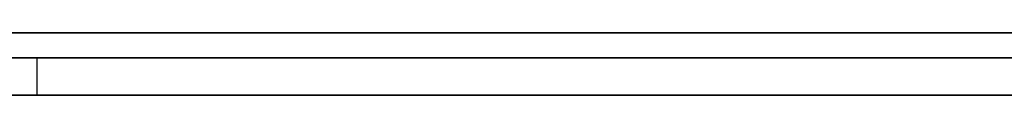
# Model space of a CAD drawing. Extents: x -3.09 to 3.09, y 0 to 2.31.
# Tile 57 of 177: x -2.276401 to -2.268508, y 2.2345 to 2.235. Entities that reach past the tile are written whole.
import ezdxf

# ---------------------------------------------------------------- set-up
doc = ezdxf.new("R2010")
doc.units = 0
doc.layers.get('0').update_dxf_attribs({"linetype": 'CONTINUOUS'})

# ---------------------------------------------------------------- blocks, each defined once
blk = doc.blocks.new('*U1')
at = {"extrusion": (0, 1, 0)}
for p, q in [((3.018, 2.235, -0.83), (-3.018, 2.235, -0.83)), ((-3.018, 2.235, 0.83), (3.018, 2.235, 0.83)), ((-2.798, 2.235, -0.725), (-1.678, 2.235, -0.725)), ((-1.678, 2.235, -0.365), (-2.798, 2.235, -0.365)), ((-1.678, 2.2348, -0.725), (-2.798, 2.2348, -0.725)), ((-2.798, 2.2348, -0.365), (-1.678, 2.2348, -0.365)), ((-2.2581428, 2.2348, -0.5208969), (-2.2799387, 2.2348, -0.5208969)), ((-2.2784693, 2.2348, -0.6146928), (-2.2390408, 2.2348, -0.6146928)), ((-2.2621836, 2.2348, -0.5982847), (-2.2762653, 2.2348, -0.5370602)), ((-2.2762653, 2.2348, -0.5370602), (-2.2582653, 2.2348, -0.5370602)), ((-2.2799387, 2.2345, -0.5208969), (-2.2581428, 2.2345, -0.5208969)), ((-2.2390408, 2.2345, -0.6146928), (-2.2784693, 2.2345, -0.6146928)), ((-2.2621836, 2.2345, -0.5982847), (-2.2762653, 2.2345, -0.5370602)), ((-2.2762653, 2.2345, -0.5370602), (-2.2582653, 2.2345, -0.5370602))]:
    blk.add_line(p, q, dxfattribs=at)
for p, q in [((3.018, 2.235, -0.83), (-3.018, 2.235, -0.83)), ((-2.798, 2.235, -0.725), (-1.678, 2.235, -0.725)), ((-1.678, 2.2348, -0.725), (-2.798, 2.2348, -0.725)), ((-2.2784693, 2.2348, -0.6146928), (-2.2390408, 2.2348, -0.6146928)), ((-2.2762653, 2.2348, -0.5370602), (-2.2582653, 2.2348, -0.5370602)), ((-2.2762653, 2.2348, -0.5370602), (-2.2762653, 2.2345, -0.5370602)), ((-2.2390408, 2.2345, -0.6146928), (-2.2784693, 2.2345, -0.6146928)), ((-2.2762653, 2.2345, -0.5370602), (-2.2582653, 2.2345, -0.5370602))]:
    blk.add_line(p, q)
at = {"extrusion": (0, 0, -1)}
for p, q in [((-3.018, 2.235, 0.83), (3.018, 2.235, 0.83)), ((-1.678, 2.235, -0.365), (-2.798, 2.235, -0.365)), ((-2.798, 2.2348, -0.365), (-1.678, 2.2348, -0.365)), ((-2.2581428, 2.2348, -0.5208969), (-2.2799387, 2.2348, -0.5208969)), ((-2.2799387, 2.2345, -0.5208969), (-2.2581428, 2.2345, -0.5208969))]:
    blk.add_line(p, q, dxfattribs=at)
at = {"extrusion": (-0.974555, 0, -0.224148)}
for p, q in [((-2.2621836, 2.2348, -0.5982847), (-2.2762653, 2.2348, -0.5370602)), ((-2.2762653, 2.2348, -0.5370602), (-2.2762653, 2.2345, -0.5370602)), ((-2.2621836, 2.2345, -0.5982847), (-2.2762653, 2.2345, -0.5370602))]:
    blk.add_line(p, q, dxfattribs=at)
for points in [[(-2.26848, 2.235, -0.158377), (-2.26871, 2.235, -0.158414), (-2.26894, 2.235, -0.158452), (-2.26917, 2.235, -0.15849), (-2.2694, 2.235, -0.158528), (-2.26963, 2.235, -0.158568), (-2.26986, 2.235, -0.158607), (-2.27009, 2.235, -0.158648), (-2.27032, 2.235, -0.158688), (-2.27055, 2.235, -0.15873), (-2.27077, 2.235, -0.158771), (-2.271, 2.235, -0.158814), (-2.27123, 2.235, -0.158857), (-2.27145, 2.235, -0.1589), (-2.27167, 2.235, -0.158944), (-2.2719, 2.235, -0.158989), (-2.27212, 2.235, -0.159034), (-2.27234, 2.235, -0.159079), (-2.27257, 2.235, -0.159125), (-2.27279, 2.235, -0.159172), (-2.27301, 2.235, -0.159219), (-2.27323, 2.235, -0.159266), (-2.27345, 2.235, -0.159315), (-2.27367, 2.235, -0.159363), (-2.27389, 2.235, -0.159413), (-2.27411, 2.235, -0.159462), (-2.27432, 2.235, -0.159513), (-2.27454, 2.235, -0.159563), (-2.27476, 2.235, -0.159615), (-2.27498, 2.235, -0.159666), (-2.27519, 2.235, -0.159719), (-2.27541, 2.235, -0.159772), (-2.27563, 2.235, -0.159825), (-2.27585, 2.235, -0.159879), (-2.27606, 2.235, -0.159934), (-2.27628, 2.235, -0.159989), (-2.2765, 2.235, -0.160044)], [(-2.26848, 2.235, -0.158377), (-2.26871, 2.235, -0.158414), (-2.26894, 2.235, -0.158452), (-2.26917, 2.235, -0.15849), (-2.2694, 2.235, -0.158528), (-2.26963, 2.235, -0.158568), (-2.26986, 2.235, -0.158607), (-2.27009, 2.235, -0.158648), (-2.27032, 2.235, -0.158688), (-2.27055, 2.235, -0.15873), (-2.27077, 2.235, -0.158771), (-2.271, 2.235, -0.158814), (-2.27123, 2.235, -0.158857), (-2.27145, 2.235, -0.1589), (-2.27167, 2.235, -0.158944), (-2.2719, 2.235, -0.158989), (-2.27212, 2.235, -0.159034), (-2.27234, 2.235, -0.159079), (-2.27257, 2.235, -0.159125), (-2.27279, 2.235, -0.159172), (-2.27301, 2.235, -0.159219), (-2.27323, 2.235, -0.159266), (-2.27345, 2.235, -0.159315), (-2.27367, 2.235, -0.159363), (-2.27389, 2.235, -0.159413), (-2.27411, 2.235, -0.159462), (-2.27432, 2.235, -0.159513), (-2.27454, 2.235, -0.159563), (-2.27476, 2.235, -0.159615), (-2.27498, 2.235, -0.159666), (-2.27519, 2.235, -0.159719), (-2.27541, 2.235, -0.159772), (-2.27563, 2.235, -0.159825), (-2.27585, 2.235, -0.159879), (-2.27606, 2.235, -0.159934), (-2.27628, 2.235, -0.159989), (-2.2765, 2.235, -0.160044)], [(-2.27666, 2.235, -0.275125), (-2.27636, 2.235, -0.275287), (-2.27607, 2.235, -0.275446), (-2.27577, 2.235, -0.275604), (-2.27547, 2.235, -0.27576), (-2.27517, 2.235, -0.275913), (-2.27486, 2.235, -0.276064), (-2.27456, 2.235, -0.276213), (-2.27425, 2.235, -0.276361), (-2.27394, 2.235, -0.276505), (-2.27363, 2.235, -0.276648), (-2.27332, 2.235, -0.276789), (-2.27301, 2.235, -0.276928), (-2.2727, 2.235, -0.277064), (-2.27238, 2.235, -0.277198), (-2.27206, 2.235, -0.277331), (-2.27175, 2.235, -0.277461), (-2.27143, 2.235, -0.277589), (-2.2711, 2.235, -0.277715), (-2.27078, 2.235, -0.277839), (-2.27046, 2.235, -0.27796), (-2.27013, 2.235, -0.27808), (-2.2698, 2.235, -0.278197), (-2.26947, 2.235, -0.278312), (-2.26914, 2.235, -0.278426), (-2.26881, 2.235, -0.278537), (-2.26848, 2.235, -0.278646)], [(-2.26829, 2.235, -0.21548), (-2.2686, 2.235, -0.215569), (-2.2689, 2.235, -0.215659), (-2.26921, 2.235, -0.21575), (-2.26951, 2.235, -0.215842), (-2.2698, 2.235, -0.215935), (-2.2701, 2.235, -0.216029), (-2.2704, 2.235, -0.216125), (-2.27069, 2.235, -0.216221), (-2.27098, 2.235, -0.216318), (-2.27127, 2.235, -0.216417), (-2.27156, 2.235, -0.216516), (-2.27185, 2.235, -0.216616), (-2.27213, 2.235, -0.216718), (-2.27241, 2.235, -0.21682), (-2.27269, 2.235, -0.216924), (-2.27297, 2.235, -0.217029), (-2.27325, 2.235, -0.217134), (-2.27352, 2.235, -0.217241), (-2.2738, 2.235, -0.217349), (-2.27407, 2.235, -0.217458), (-2.27434, 2.235, -0.217567), (-2.2746, 2.235, -0.217678), (-2.27487, 2.235, -0.21779), (-2.27513, 2.235, -0.217903), (-2.2754, 2.235, -0.218017), (-2.27566, 2.235, -0.218132), (-2.27591, 2.235, -0.218248), (-2.27617, 2.235, -0.218365), (-2.27642, 2.235, -0.218484)], [(-2.26829, 2.235, -0.21548), (-2.2686, 2.235, -0.215569), (-2.2689, 2.235, -0.215659), (-2.26921, 2.235, -0.21575), (-2.26951, 2.235, -0.215842), (-2.2698, 2.235, -0.215935), (-2.2701, 2.235, -0.216029), (-2.2704, 2.235, -0.216125), (-2.27069, 2.235, -0.216221), (-2.27098, 2.235, -0.216318), (-2.27127, 2.235, -0.216417), (-2.27156, 2.235, -0.216516), (-2.27185, 2.235, -0.216616), (-2.27213, 2.235, -0.216718), (-2.27241, 2.235, -0.21682), (-2.27269, 2.235, -0.216924), (-2.27297, 2.235, -0.217029), (-2.27325, 2.235, -0.217134), (-2.27352, 2.235, -0.217241), (-2.2738, 2.235, -0.217349), (-2.27407, 2.235, -0.217458), (-2.27434, 2.235, -0.217567), (-2.2746, 2.235, -0.217678), (-2.27487, 2.235, -0.21779), (-2.27513, 2.235, -0.217903), (-2.2754, 2.235, -0.218017), (-2.27566, 2.235, -0.218132), (-2.27591, 2.235, -0.218248), (-2.27617, 2.235, -0.218365), (-2.27642, 2.235, -0.218484)], [(-2.27666, 2.235, -0.275125), (-2.27636, 2.235, -0.275287), (-2.27607, 2.235, -0.275446), (-2.27577, 2.235, -0.275604), (-2.27547, 2.235, -0.27576), (-2.27517, 2.235, -0.275913), (-2.27486, 2.235, -0.276064), (-2.27456, 2.235, -0.276213), (-2.27425, 2.235, -0.276361), (-2.27394, 2.235, -0.276505), (-2.27363, 2.235, -0.276648), (-2.27332, 2.235, -0.276789), (-2.27301, 2.235, -0.276928), (-2.2727, 2.235, -0.277064), (-2.27238, 2.235, -0.277198), (-2.27206, 2.235, -0.277331), (-2.27175, 2.235, -0.277461), (-2.27143, 2.235, -0.277589), (-2.2711, 2.235, -0.277715), (-2.27078, 2.235, -0.277839), (-2.27046, 2.235, -0.27796), (-2.27013, 2.235, -0.27808), (-2.2698, 2.235, -0.278197), (-2.26947, 2.235, -0.278312), (-2.26914, 2.235, -0.278426), (-2.26881, 2.235, -0.278537), (-2.26848, 2.235, -0.278646)], [(-2.27664, 2.235, -0.176342), (-2.2764, 2.235, -0.176246), (-2.27616, 2.235, -0.17615), (-2.27591, 2.235, -0.176054), (-2.27567, 2.235, -0.17596), (-2.27543, 2.235, -0.175866), (-2.27518, 2.235, -0.175773), (-2.27494, 2.235, -0.175681), (-2.27469, 2.235, -0.17559), (-2.27445, 2.235, -0.175499), (-2.2742, 2.235, -0.175409), (-2.27396, 2.235, -0.17532), (-2.27371, 2.235, -0.175232), (-2.27346, 2.235, -0.175144), (-2.27321, 2.235, -0.175057), (-2.27296, 2.235, -0.174971), (-2.27271, 2.235, -0.174886), (-2.27247, 2.235, -0.174801), (-2.27222, 2.235, -0.174718), (-2.27197, 2.235, -0.174635), (-2.27172, 2.235, -0.174554), (-2.27147, 2.235, -0.174473), (-2.27123, 2.235, -0.174393), (-2.27098, 2.235, -0.174314), (-2.27073, 2.235, -0.174236), (-2.27049, 2.235, -0.174159), (-2.27024, 2.235, -0.174083), (-2.26999, 2.235, -0.174007), (-2.26975, 2.235, -0.173933), (-2.2695, 2.235, -0.173859), (-2.26926, 2.235, -0.173787), (-2.26901, 2.235, -0.173715), (-2.26877, 2.235, -0.173644), (-2.26853, 2.235, -0.173574), (-2.26828, 2.235, -0.173505)], [(-2.27664, 2.235, -0.176342), (-2.2764, 2.235, -0.176246), (-2.27616, 2.235, -0.17615), (-2.27591, 2.235, -0.176054), (-2.27567, 2.235, -0.17596), (-2.27543, 2.235, -0.175866), (-2.27518, 2.235, -0.175773), (-2.27494, 2.235, -0.175681), (-2.27469, 2.235, -0.17559), (-2.27445, 2.235, -0.175499), (-2.2742, 2.235, -0.175409), (-2.27396, 2.235, -0.17532), (-2.27371, 2.235, -0.175232), (-2.27346, 2.235, -0.175144), (-2.27321, 2.235, -0.175057), (-2.27296, 2.235, -0.174971), (-2.27271, 2.235, -0.174886), (-2.27247, 2.235, -0.174801), (-2.27222, 2.235, -0.174718), (-2.27197, 2.235, -0.174635), (-2.27172, 2.235, -0.174554), (-2.27147, 2.235, -0.174473), (-2.27123, 2.235, -0.174393), (-2.27098, 2.235, -0.174314), (-2.27073, 2.235, -0.174236), (-2.27049, 2.235, -0.174159), (-2.27024, 2.235, -0.174083), (-2.26999, 2.235, -0.174007), (-2.26975, 2.235, -0.173933), (-2.2695, 2.235, -0.173859), (-2.26926, 2.235, -0.173787), (-2.26901, 2.235, -0.173715), (-2.26877, 2.235, -0.173644), (-2.26853, 2.235, -0.173574), (-2.26828, 2.235, -0.173505)], [(-2.27646, 2.235, -0.240369), (-2.2764, 2.235, -0.240256), (-2.27635, 2.235, -0.240144), (-2.2763, 2.235, -0.240033), (-2.27624, 2.235, -0.239922), (-2.27619, 2.235, -0.239811), (-2.27613, 2.235, -0.239702), (-2.27607, 2.235, -0.239593), (-2.27601, 2.235, -0.239485), (-2.27596, 2.235, -0.239378), (-2.2759, 2.235, -0.239271), (-2.27583, 2.235, -0.239165), (-2.27577, 2.235, -0.23906), (-2.27571, 2.235, -0.238955), (-2.27565, 2.235, -0.238851), (-2.27558, 2.235, -0.238748), (-2.27552, 2.235, -0.238646), (-2.27545, 2.235, -0.238544), (-2.27539, 2.235, -0.238443), (-2.27532, 2.235, -0.238342), (-2.27525, 2.235, -0.238242), (-2.27518, 2.235, -0.238143), (-2.27511, 2.235, -0.238045), (-2.27504, 2.235, -0.237948), (-2.27497, 2.235, -0.237851), (-2.2749, 2.235, -0.237754), (-2.27482, 2.235, -0.237659), (-2.27475, 2.235, -0.237564), (-2.27467, 2.235, -0.23747), (-2.2746, 2.235, -0.237376), (-2.27452, 2.235, -0.237284), (-2.27444, 2.235, -0.237192), (-2.27436, 2.235, -0.2371), (-2.27429, 2.235, -0.23701), (-2.27421, 2.235, -0.23692), (-2.27412, 2.235, -0.236831), (-2.27404, 2.235, -0.236742), (-2.27396, 2.235, -0.236653), (-2.27387, 2.235, -0.236565), (-2.27379, 2.235, -0.236478), (-2.2737, 2.235, -0.236391), (-2.27361, 2.235, -0.236304), (-2.27352, 2.235, -0.236218), (-2.27343, 2.235, -0.236132), (-2.27334, 2.235, -0.236047), (-2.27324, 2.235, -0.235962), (-2.27315, 2.235, -0.235878), (-2.27305, 2.235, -0.235794), (-2.27295, 2.235, -0.23571), (-2.27285, 2.235, -0.235627), (-2.27275, 2.235, -0.235545), (-2.27265, 2.235, -0.235463), (-2.27255, 2.235, -0.235381), (-2.27244, 2.235, -0.2353), (-2.27234, 2.235, -0.235219), (-2.27223, 2.235, -0.235138), (-2.27212, 2.235, -0.235058), (-2.27201, 2.235, -0.234979), (-2.2719, 2.235, -0.2349), (-2.27179, 2.235, -0.234821), (-2.27168, 2.235, -0.234743), (-2.27156, 2.235, -0.234665), (-2.27145, 2.235, -0.234587), (-2.27133, 2.235, -0.234511), (-2.27121, 2.235, -0.234434), (-2.27109, 2.235, -0.234358), (-2.27097, 2.235, -0.234283), (-2.27084, 2.235, -0.234207), (-2.27072, 2.235, -0.234133), (-2.2706, 2.235, -0.234058), (-2.27047, 2.235, -0.233985), (-2.27034, 2.235, -0.233911), (-2.27021, 2.235, -0.233838), (-2.27008, 2.235, -0.233766), (-2.26995, 2.235, -0.233694), (-2.26982, 2.235, -0.233622), (-2.26968, 2.235, -0.233551), (-2.26955, 2.235, -0.23348), (-2.26941, 2.235, -0.23341), (-2.26927, 2.235, -0.23334), (-2.26913, 2.235, -0.23327), (-2.26899, 2.235, -0.233202), (-2.26885, 2.235, -0.233133), (-2.26871, 2.235, -0.233065), (-2.26856, 2.235, -0.232997), (-2.26842, 2.235, -0.23293)], [(-2.26847, 2.235, -0.263395), (-2.26865, 2.235, -0.263296), (-2.26882, 2.235, -0.263195), (-2.26899, 2.235, -0.263094), (-2.26916, 2.235, -0.262991), (-2.26933, 2.235, -0.262887), (-2.2695, 2.235, -0.262782), (-2.26967, 2.235, -0.262676), (-2.26984, 2.235, -0.262569), (-2.27, 2.235, -0.26246), (-2.27016, 2.235, -0.262351), (-2.27033, 2.235, -0.26224), (-2.27049, 2.235, -0.262129), (-2.27065, 2.235, -0.262016), (-2.27081, 2.235, -0.261904), (-2.27096, 2.235, -0.26179), (-2.27112, 2.235, -0.261676), (-2.27127, 2.235, -0.261561), (-2.27142, 2.235, -0.261445), (-2.27157, 2.235, -0.261329), (-2.27172, 2.235, -0.261212), (-2.27186, 2.235, -0.261094), (-2.27201, 2.235, -0.260976), (-2.27215, 2.235, -0.260857), (-2.27229, 2.235, -0.260737), (-2.27243, 2.235, -0.260617), (-2.27257, 2.235, -0.260496), (-2.27271, 2.235, -0.260374), (-2.27284, 2.235, -0.260252), (-2.27297, 2.235, -0.260128), (-2.2731, 2.235, -0.260005), (-2.27323, 2.235, -0.25988), (-2.27336, 2.235, -0.259755), (-2.27348, 2.235, -0.259629), (-2.27361, 2.235, -0.259502), (-2.27373, 2.235, -0.259375), (-2.27385, 2.235, -0.259247), (-2.27397, 2.235, -0.259118), (-2.27409, 2.235, -0.258989), (-2.2742, 2.235, -0.258859), (-2.27431, 2.235, -0.258728), (-2.27443, 2.235, -0.258597), (-2.27454, 2.235, -0.258465), (-2.27465, 2.235, -0.258332), (-2.27475, 2.235, -0.258199), (-2.27486, 2.235, -0.258064), (-2.27496, 2.235, -0.25793), (-2.27506, 2.235, -0.257794), (-2.27516, 2.235, -0.257658), (-2.27526, 2.235, -0.257521), (-2.27536, 2.235, -0.257383), (-2.27545, 2.235, -0.257245), (-2.27554, 2.235, -0.257106), (-2.27564, 2.235, -0.256966), (-2.27573, 2.235, -0.256826), (-2.27581, 2.235, -0.256685), (-2.2759, 2.235, -0.256543), (-2.27598, 2.235, -0.256401), (-2.27607, 2.235, -0.256258), (-2.27615, 2.235, -0.256114), (-2.27623, 2.235, -0.25597), (-2.27631, 2.235, -0.255825), (-2.27638, 2.235, -0.255679), (-2.27646, 2.235, -0.255532)], [(-2.26847, 2.235, -0.263395), (-2.26865, 2.235, -0.263296), (-2.26882, 2.235, -0.263195), (-2.26899, 2.235, -0.263094), (-2.26916, 2.235, -0.262991), (-2.26933, 2.235, -0.262887), (-2.2695, 2.235, -0.262782), (-2.26967, 2.235, -0.262676), (-2.26984, 2.235, -0.262569), (-2.27, 2.235, -0.26246), (-2.27016, 2.235, -0.262351), (-2.27033, 2.235, -0.26224), (-2.27049, 2.235, -0.262129), (-2.27065, 2.235, -0.262016), (-2.27081, 2.235, -0.261904), (-2.27096, 2.235, -0.26179), (-2.27112, 2.235, -0.261676), (-2.27127, 2.235, -0.261561), (-2.27142, 2.235, -0.261445), (-2.27157, 2.235, -0.261329), (-2.27172, 2.235, -0.261212), (-2.27186, 2.235, -0.261094), (-2.27201, 2.235, -0.260976), (-2.27215, 2.235, -0.260857), (-2.27229, 2.235, -0.260737), (-2.27243, 2.235, -0.260617), (-2.27257, 2.235, -0.260496), (-2.27271, 2.235, -0.260374), (-2.27284, 2.235, -0.260252), (-2.27297, 2.235, -0.260128), (-2.2731, 2.235, -0.260005), (-2.27323, 2.235, -0.25988), (-2.27336, 2.235, -0.259755), (-2.27348, 2.235, -0.259629), (-2.27361, 2.235, -0.259502), (-2.27373, 2.235, -0.259375), (-2.27385, 2.235, -0.259247), (-2.27397, 2.235, -0.259118), (-2.27409, 2.235, -0.258989), (-2.2742, 2.235, -0.258859), (-2.27431, 2.235, -0.258728), (-2.27443, 2.235, -0.258597), (-2.27454, 2.235, -0.258465), (-2.27465, 2.235, -0.258332), (-2.27475, 2.235, -0.258199), (-2.27486, 2.235, -0.258064), (-2.27496, 2.235, -0.25793), (-2.27506, 2.235, -0.257794), (-2.27516, 2.235, -0.257658), (-2.27526, 2.235, -0.257521), (-2.27536, 2.235, -0.257383), (-2.27545, 2.235, -0.257245), (-2.27554, 2.235, -0.257106), (-2.27564, 2.235, -0.256966), (-2.27573, 2.235, -0.256826), (-2.27581, 2.235, -0.256685), (-2.2759, 2.235, -0.256543), (-2.27598, 2.235, -0.256401), (-2.27607, 2.235, -0.256258), (-2.27615, 2.235, -0.256114), (-2.27623, 2.235, -0.25597), (-2.27631, 2.235, -0.255825), (-2.27638, 2.235, -0.255679), (-2.27646, 2.235, -0.255532)], [(-2.27646, 2.235, -0.240369), (-2.2764, 2.235, -0.240256), (-2.27635, 2.235, -0.240144), (-2.2763, 2.235, -0.240033), (-2.27624, 2.235, -0.239922), (-2.27619, 2.235, -0.239811), (-2.27613, 2.235, -0.239702), (-2.27607, 2.235, -0.239593), (-2.27601, 2.235, -0.239485), (-2.27596, 2.235, -0.239378), (-2.2759, 2.235, -0.239271), (-2.27583, 2.235, -0.239165), (-2.27577, 2.235, -0.23906), (-2.27571, 2.235, -0.238955), (-2.27565, 2.235, -0.238851), (-2.27558, 2.235, -0.238748), (-2.27552, 2.235, -0.238646), (-2.27545, 2.235, -0.238544), (-2.27539, 2.235, -0.238443), (-2.27532, 2.235, -0.238342), (-2.27525, 2.235, -0.238242), (-2.27518, 2.235, -0.238143), (-2.27511, 2.235, -0.238045), (-2.27504, 2.235, -0.237948), (-2.27497, 2.235, -0.237851), (-2.2749, 2.235, -0.237754), (-2.27482, 2.235, -0.237659), (-2.27475, 2.235, -0.237564), (-2.27467, 2.235, -0.23747), (-2.2746, 2.235, -0.237376), (-2.27452, 2.235, -0.237284), (-2.27444, 2.235, -0.237192), (-2.27436, 2.235, -0.2371), (-2.27429, 2.235, -0.23701), (-2.27421, 2.235, -0.23692), (-2.27412, 2.235, -0.236831), (-2.27404, 2.235, -0.236742), (-2.27396, 2.235, -0.236653), (-2.27387, 2.235, -0.236565), (-2.27379, 2.235, -0.236478), (-2.2737, 2.235, -0.236391), (-2.27361, 2.235, -0.236304), (-2.27352, 2.235, -0.236218), (-2.27343, 2.235, -0.236132), (-2.27334, 2.235, -0.236047), (-2.27324, 2.235, -0.235962), (-2.27315, 2.235, -0.235878), (-2.27305, 2.235, -0.235794), (-2.27295, 2.235, -0.23571), (-2.27285, 2.235, -0.235627), (-2.27275, 2.235, -0.235545), (-2.27265, 2.235, -0.235463), (-2.27255, 2.235, -0.235381), (-2.27244, 2.235, -0.2353), (-2.27234, 2.235, -0.235219), (-2.27223, 2.235, -0.235138), (-2.27212, 2.235, -0.235058), (-2.27201, 2.235, -0.234979), (-2.2719, 2.235, -0.2349), (-2.27179, 2.235, -0.234821), (-2.27168, 2.235, -0.234743), (-2.27156, 2.235, -0.234665), (-2.27145, 2.235, -0.234587), (-2.27133, 2.235, -0.234511), (-2.27121, 2.235, -0.234434), (-2.27109, 2.235, -0.234358), (-2.27097, 2.235, -0.234283), (-2.27084, 2.235, -0.234207), (-2.27072, 2.235, -0.234133), (-2.2706, 2.235, -0.234058), (-2.27047, 2.235, -0.233985), (-2.27034, 2.235, -0.233911), (-2.27021, 2.235, -0.233838), (-2.27008, 2.235, -0.233766), (-2.26995, 2.235, -0.233694), (-2.26982, 2.235, -0.233622), (-2.26968, 2.235, -0.233551), (-2.26955, 2.235, -0.23348), (-2.26941, 2.235, -0.23341), (-2.26927, 2.235, -0.23334), (-2.26913, 2.235, -0.23327), (-2.26899, 2.235, -0.233202), (-2.26885, 2.235, -0.233133), (-2.26871, 2.235, -0.233065), (-2.26856, 2.235, -0.232997), (-2.26842, 2.235, -0.23293)], [(-2.27667, 2.2345, -0.160088), (-2.27634, 2.2345, -0.160004), (-2.27601, 2.2345, -0.159921), (-2.27569, 2.2345, -0.15984), (-2.27536, 2.2345, -0.159759), (-2.27503, 2.2345, -0.15968), (-2.2747, 2.2345, -0.159602), (-2.27438, 2.2345, -0.159525), (-2.27405, 2.2345, -0.15945), (-2.27372, 2.2345, -0.159375), (-2.27339, 2.2345, -0.159302), (-2.27306, 2.2345, -0.15923), (-2.27273, 2.2345, -0.159159), (-2.2724, 2.2345, -0.15909), (-2.27206, 2.2345, -0.159021), (-2.27172, 2.2345, -0.158954), (-2.27139, 2.2345, -0.158888), (-2.27105, 2.2345, -0.158823), (-2.27071, 2.2345, -0.158759), (-2.27037, 2.2345, -0.158697), (-2.27002, 2.2345, -0.158635), (-2.26968, 2.2345, -0.158575), (-2.26933, 2.2345, -0.158516), (-2.26899, 2.2345, -0.158459), (-2.26864, 2.2345, -0.158402), (-2.26829, 2.2345, -0.158347)], [(-2.27667, 2.2345, -0.160088), (-2.27634, 2.2345, -0.160004), (-2.27601, 2.2345, -0.159921), (-2.27569, 2.2345, -0.15984), (-2.27536, 2.2345, -0.159759), (-2.27503, 2.2345, -0.15968), (-2.2747, 2.2345, -0.159602), (-2.27438, 2.2345, -0.159525), (-2.27405, 2.2345, -0.15945), (-2.27372, 2.2345, -0.159375), (-2.27339, 2.2345, -0.159302), (-2.27306, 2.2345, -0.15923), (-2.27273, 2.2345, -0.159159), (-2.2724, 2.2345, -0.15909), (-2.27206, 2.2345, -0.159021), (-2.27172, 2.2345, -0.158954), (-2.27139, 2.2345, -0.158888), (-2.27105, 2.2345, -0.158823), (-2.27071, 2.2345, -0.158759), (-2.27037, 2.2345, -0.158697), (-2.27002, 2.2345, -0.158635), (-2.26968, 2.2345, -0.158575), (-2.26933, 2.2345, -0.158516), (-2.26899, 2.2345, -0.158459), (-2.26864, 2.2345, -0.158402), (-2.26829, 2.2345, -0.158347)], [(-2.27645, 2.2345, -0.218498), (-2.27607, 2.2345, -0.21832), (-2.27568, 2.2345, -0.218145), (-2.27529, 2.2345, -0.217972), (-2.2749, 2.2345, -0.217802), (-2.2745, 2.2345, -0.217634), (-2.27409, 2.2345, -0.217468), (-2.27368, 2.2345, -0.217305), (-2.27327, 2.2345, -0.217144), (-2.27285, 2.2345, -0.216985), (-2.27243, 2.2345, -0.216829), (-2.27201, 2.2345, -0.216675), (-2.27158, 2.2345, -0.216523), (-2.27115, 2.2345, -0.216374), (-2.27071, 2.2345, -0.216227), (-2.27027, 2.2345, -0.216082), (-2.26982, 2.2345, -0.21594), (-2.26937, 2.2345, -0.2158), (-2.26892, 2.2345, -0.215663), (-2.26846, 2.2345, -0.215528)], [(-2.26802, 2.2345, -0.278792), (-2.26852, 2.2345, -0.278631), (-2.26902, 2.2345, -0.278466), (-2.26952, 2.2345, -0.278296), (-2.27001, 2.2345, -0.278122), (-2.27051, 2.2345, -0.277942), (-2.27099, 2.2345, -0.277758), (-2.27148, 2.2345, -0.277569), (-2.27196, 2.2345, -0.277375), (-2.27243, 2.2345, -0.277176), (-2.27291, 2.2345, -0.276973), (-2.27338, 2.2345, -0.276765), (-2.27384, 2.2345, -0.276552), (-2.27431, 2.2345, -0.276334), (-2.27477, 2.2345, -0.276112), (-2.27522, 2.2345, -0.275884), (-2.27568, 2.2345, -0.275652), (-2.27613, 2.2345, -0.275415), (-2.27657, 2.2345, -0.275173)], [(-2.26802, 2.2345, -0.278792), (-2.26852, 2.2345, -0.278631), (-2.26902, 2.2345, -0.278466), (-2.26952, 2.2345, -0.278296), (-2.27001, 2.2345, -0.278122), (-2.27051, 2.2345, -0.277942), (-2.27099, 2.2345, -0.277758), (-2.27148, 2.2345, -0.277569), (-2.27196, 2.2345, -0.277375), (-2.27243, 2.2345, -0.277176), (-2.27291, 2.2345, -0.276973), (-2.27338, 2.2345, -0.276765), (-2.27384, 2.2345, -0.276552), (-2.27431, 2.2345, -0.276334), (-2.27477, 2.2345, -0.276112), (-2.27522, 2.2345, -0.275884), (-2.27568, 2.2345, -0.275652), (-2.27613, 2.2345, -0.275415), (-2.27657, 2.2345, -0.275173)], [(-2.27645, 2.2345, -0.218498), (-2.27607, 2.2345, -0.21832), (-2.27568, 2.2345, -0.218145), (-2.27529, 2.2345, -0.217972), (-2.2749, 2.2345, -0.217802), (-2.2745, 2.2345, -0.217634), (-2.27409, 2.2345, -0.217468), (-2.27368, 2.2345, -0.217305), (-2.27327, 2.2345, -0.217144), (-2.27285, 2.2345, -0.216985), (-2.27243, 2.2345, -0.216829), (-2.27201, 2.2345, -0.216675), (-2.27158, 2.2345, -0.216523), (-2.27115, 2.2345, -0.216374), (-2.27071, 2.2345, -0.216227), (-2.27027, 2.2345, -0.216082), (-2.26982, 2.2345, -0.21594), (-2.26937, 2.2345, -0.2158), (-2.26892, 2.2345, -0.215663), (-2.26846, 2.2345, -0.215528)], [(-2.26845, 2.2345, -0.173553), (-2.26882, 2.2345, -0.173659), (-2.26919, 2.2345, -0.173766), (-2.26956, 2.2345, -0.173875), (-2.26992, 2.2345, -0.173986), (-2.27029, 2.2345, -0.174099), (-2.27066, 2.2345, -0.174215), (-2.27104, 2.2345, -0.174332), (-2.27141, 2.2345, -0.174451), (-2.27178, 2.2345, -0.174573), (-2.27215, 2.2345, -0.174696), (-2.27253, 2.2345, -0.174822), (-2.2729, 2.2345, -0.174949), (-2.27327, 2.2345, -0.175079), (-2.27365, 2.2345, -0.17521), (-2.27402, 2.2345, -0.175343), (-2.27439, 2.2345, -0.175478), (-2.27476, 2.2345, -0.175614), (-2.27513, 2.2345, -0.175752), (-2.27549, 2.2345, -0.175892), (-2.27586, 2.2345, -0.176034), (-2.27622, 2.2345, -0.176177), (-2.27659, 2.2345, -0.176322)], [(-2.26845, 2.2345, -0.173553), (-2.26882, 2.2345, -0.173659), (-2.26919, 2.2345, -0.173766), (-2.26956, 2.2345, -0.173875), (-2.26992, 2.2345, -0.173986), (-2.27029, 2.2345, -0.174099), (-2.27066, 2.2345, -0.174215), (-2.27104, 2.2345, -0.174332), (-2.27141, 2.2345, -0.174451), (-2.27178, 2.2345, -0.174573), (-2.27215, 2.2345, -0.174696), (-2.27253, 2.2345, -0.174822), (-2.2729, 2.2345, -0.174949), (-2.27327, 2.2345, -0.175079), (-2.27365, 2.2345, -0.17521), (-2.27402, 2.2345, -0.175343), (-2.27439, 2.2345, -0.175478), (-2.27476, 2.2345, -0.175614), (-2.27513, 2.2345, -0.175752), (-2.27549, 2.2345, -0.175892), (-2.27586, 2.2345, -0.176034), (-2.27622, 2.2345, -0.176177), (-2.27659, 2.2345, -0.176322)], [(-2.27641, 2.2345, -0.255622), (-2.2763, 2.2345, -0.255842), (-2.27618, 2.2345, -0.25606), (-2.27606, 2.2345, -0.256276), (-2.27593, 2.2345, -0.256491), (-2.2758, 2.2345, -0.256704), (-2.27567, 2.2345, -0.256916), (-2.27553, 2.2345, -0.257126), (-2.27539, 2.2345, -0.257334), (-2.27525, 2.2345, -0.257541), (-2.2751, 2.2345, -0.257747), (-2.27494, 2.2345, -0.257951), (-2.27479, 2.2345, -0.258153), (-2.27463, 2.2345, -0.258354), (-2.27446, 2.2345, -0.258553), (-2.2743, 2.2345, -0.258751), (-2.27412, 2.2345, -0.258947), (-2.27395, 2.2345, -0.259142), (-2.27377, 2.2345, -0.259335), (-2.27358, 2.2345, -0.259526), (-2.2734, 2.2345, -0.259716), (-2.27321, 2.2345, -0.259905), (-2.27301, 2.2345, -0.260091), (-2.27281, 2.2345, -0.260277), (-2.27261, 2.2345, -0.26046), (-2.2724, 2.2345, -0.260643), (-2.27219, 2.2345, -0.260823), (-2.27198, 2.2345, -0.261002), (-2.27176, 2.2345, -0.26118), (-2.27154, 2.2345, -0.261356), (-2.27131, 2.2345, -0.26153), (-2.27108, 2.2345, -0.261703), (-2.27085, 2.2345, -0.261874), (-2.27061, 2.2345, -0.262044), (-2.27037, 2.2345, -0.262212), (-2.27012, 2.2345, -0.262378), (-2.26988, 2.2345, -0.262542), (-2.26963, 2.2345, -0.262704), (-2.26937, 2.2345, -0.262863), (-2.26912, 2.2345, -0.263019), (-2.26886, 2.2345, -0.263172), (-2.2686, 2.2345, -0.263323), (-2.26834, 2.2345, -0.263471)], [(-2.26843, 2.2345, -0.232938), (-2.26865, 2.2345, -0.233039), (-2.26887, 2.2345, -0.233142), (-2.26908, 2.2345, -0.233245), (-2.26929, 2.2345, -0.233349), (-2.2695, 2.2345, -0.233455), (-2.2697, 2.2345, -0.233561), (-2.2699, 2.2345, -0.233668), (-2.2701, 2.2345, -0.233777), (-2.2703, 2.2345, -0.233886), (-2.27049, 2.2345, -0.233996), (-2.27068, 2.2345, -0.234107), (-2.27087, 2.2345, -0.23422), (-2.27105, 2.2345, -0.234333), (-2.27123, 2.2345, -0.234447), (-2.27141, 2.2345, -0.234563), (-2.27158, 2.2345, -0.234679), (-2.27175, 2.2345, -0.234796), (-2.27192, 2.2345, -0.234914), (-2.27209, 2.2345, -0.235034), (-2.27225, 2.2345, -0.235154), (-2.27241, 2.2345, -0.235275), (-2.27257, 2.2345, -0.235398), (-2.27272, 2.2345, -0.235521), (-2.27287, 2.2345, -0.235645), (-2.27302, 2.2345, -0.23577), (-2.27317, 2.2345, -0.235897), (-2.27331, 2.2345, -0.236024), (-2.27345, 2.2345, -0.236152), (-2.27359, 2.2345, -0.236281), (-2.27372, 2.2345, -0.236411), (-2.27385, 2.2345, -0.236543), (-2.27398, 2.2345, -0.236675), (-2.2741, 2.2345, -0.236808), (-2.27423, 2.2345, -0.236942), (-2.27435, 2.2345, -0.237078), (-2.27446, 2.2345, -0.237216), (-2.27458, 2.2345, -0.237355), (-2.27469, 2.2345, -0.237495), (-2.27481, 2.2345, -0.237637), (-2.27492, 2.2345, -0.237781), (-2.27502, 2.2345, -0.237926), (-2.27513, 2.2345, -0.238073), (-2.27524, 2.2345, -0.238221), (-2.27534, 2.2345, -0.238371), (-2.27544, 2.2345, -0.238523), (-2.27554, 2.2345, -0.238676), (-2.27564, 2.2345, -0.238831), (-2.27573, 2.2345, -0.238987), (-2.27582, 2.2345, -0.239145), (-2.27591, 2.2345, -0.239305), (-2.276, 2.2345, -0.239466), (-2.27609, 2.2345, -0.239628), (-2.27618, 2.2345, -0.239792), (-2.27626, 2.2345, -0.239958), (-2.27634, 2.2345, -0.240126), (-2.27642, 2.2345, -0.240295)], [(-2.26843, 2.2345, -0.232938), (-2.26865, 2.2345, -0.233039), (-2.26887, 2.2345, -0.233142), (-2.26908, 2.2345, -0.233245), (-2.26929, 2.2345, -0.233349), (-2.2695, 2.2345, -0.233455), (-2.2697, 2.2345, -0.233561), (-2.2699, 2.2345, -0.233668), (-2.2701, 2.2345, -0.233777), (-2.2703, 2.2345, -0.233886), (-2.27049, 2.2345, -0.233996), (-2.27068, 2.2345, -0.234107), (-2.27087, 2.2345, -0.23422), (-2.27105, 2.2345, -0.234333), (-2.27123, 2.2345, -0.234447), (-2.27141, 2.2345, -0.234563), (-2.27158, 2.2345, -0.234679), (-2.27175, 2.2345, -0.234796), (-2.27192, 2.2345, -0.234914), (-2.27209, 2.2345, -0.235034), (-2.27225, 2.2345, -0.235154), (-2.27241, 2.2345, -0.235275), (-2.27257, 2.2345, -0.235398), (-2.27272, 2.2345, -0.235521), (-2.27287, 2.2345, -0.235645), (-2.27302, 2.2345, -0.23577), (-2.27317, 2.2345, -0.235897), (-2.27331, 2.2345, -0.236024), (-2.27345, 2.2345, -0.236152), (-2.27359, 2.2345, -0.236281), (-2.27372, 2.2345, -0.236411), (-2.27385, 2.2345, -0.236543), (-2.27398, 2.2345, -0.236675), (-2.2741, 2.2345, -0.236808), (-2.27423, 2.2345, -0.236942), (-2.27435, 2.2345, -0.237078), (-2.27446, 2.2345, -0.237216), (-2.27458, 2.2345, -0.237355), (-2.27469, 2.2345, -0.237495), (-2.27481, 2.2345, -0.237637), (-2.27492, 2.2345, -0.237781), (-2.27502, 2.2345, -0.237926), (-2.27513, 2.2345, -0.238073), (-2.27524, 2.2345, -0.238221), (-2.27534, 2.2345, -0.238371), (-2.27544, 2.2345, -0.238523), (-2.27554, 2.2345, -0.238676), (-2.27564, 2.2345, -0.238831), (-2.27573, 2.2345, -0.238987), (-2.27582, 2.2345, -0.239145), (-2.27591, 2.2345, -0.239305), (-2.276, 2.2345, -0.239466), (-2.27609, 2.2345, -0.239628), (-2.27618, 2.2345, -0.239792), (-2.27626, 2.2345, -0.239958), (-2.27634, 2.2345, -0.240126), (-2.27642, 2.2345, -0.240295)], [(-2.27641, 2.2345, -0.255622), (-2.2763, 2.2345, -0.255842), (-2.27618, 2.2345, -0.25606), (-2.27606, 2.2345, -0.256276), (-2.27593, 2.2345, -0.256491), (-2.2758, 2.2345, -0.256704), (-2.27567, 2.2345, -0.256916), (-2.27553, 2.2345, -0.257126), (-2.27539, 2.2345, -0.257334), (-2.27525, 2.2345, -0.257541), (-2.2751, 2.2345, -0.257747), (-2.27494, 2.2345, -0.257951), (-2.27479, 2.2345, -0.258153), (-2.27463, 2.2345, -0.258354), (-2.27446, 2.2345, -0.258553), (-2.2743, 2.2345, -0.258751), (-2.27412, 2.2345, -0.258947), (-2.27395, 2.2345, -0.259142), (-2.27377, 2.2345, -0.259335), (-2.27358, 2.2345, -0.259526), (-2.2734, 2.2345, -0.259716), (-2.27321, 2.2345, -0.259905), (-2.27301, 2.2345, -0.260091), (-2.27281, 2.2345, -0.260277), (-2.27261, 2.2345, -0.26046), (-2.2724, 2.2345, -0.260643), (-2.27219, 2.2345, -0.260823), (-2.27198, 2.2345, -0.261002), (-2.27176, 2.2345, -0.26118), (-2.27154, 2.2345, -0.261356), (-2.27131, 2.2345, -0.26153), (-2.27108, 2.2345, -0.261703), (-2.27085, 2.2345, -0.261874), (-2.27061, 2.2345, -0.262044), (-2.27037, 2.2345, -0.262212), (-2.27012, 2.2345, -0.262378), (-2.26988, 2.2345, -0.262542), (-2.26963, 2.2345, -0.262704), (-2.26937, 2.2345, -0.262863), (-2.26912, 2.2345, -0.263019), (-2.26886, 2.2345, -0.263172), (-2.2686, 2.2345, -0.263323), (-2.26834, 2.2345, -0.263471)]]:
    blk.add_polyline3d(points)

msp = doc.modelspace()

# ---------------------------------------------------------------- block references
msp.add_blockref('*U1', (0, 0))

doc.saveas('drawing.dxf')
